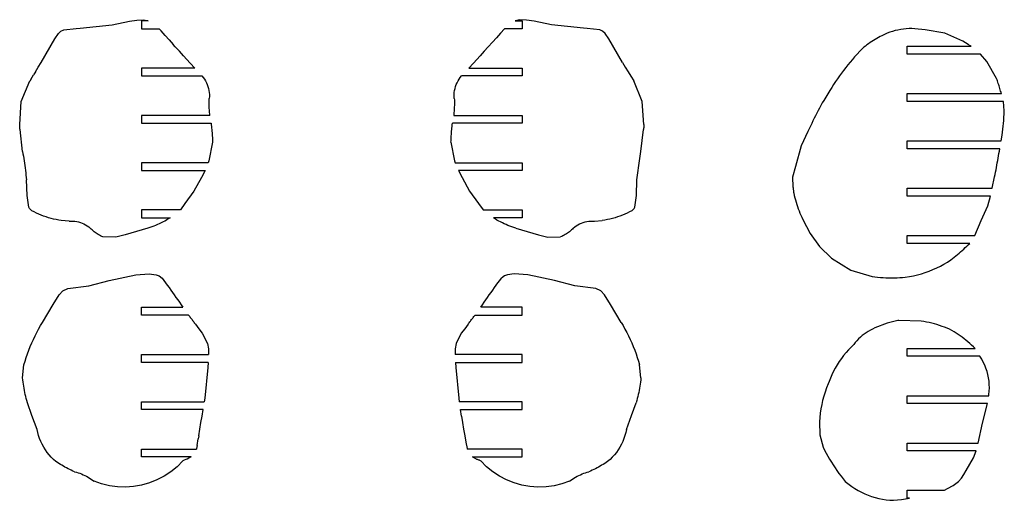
# Model space of a CAD drawing. Extents: x -170 to 170, y -270 to 270.
# Tile 9 of 31: x -114 to -67, y -71 to -48. Entities that reach past the tile are written whole.
import ezdxf

# ---------------------------------------------------------------- set-up
doc = ezdxf.new("R2010")
doc.units = 0
doc.header["$MEASUREMENT"] = 0
doc.layers.get('0').update_dxf_attribs({"linetype": 'CONTINUOUS'})

msp = doc.modelspace()

# ---------------------------------------------------------------- linework, layer by layer
for p, q in [((-109.108, -47.79), (-108.75, -47.732)), ((-108.75, -47.732), (-108.427, -47.717)), ((-108.538, -47.77), (-108.538, -48.145)), ((-108.211, -47.77), (-108.538, -47.77)), ((-108.427, -47.717), (-108.211, -47.77)), ((-90.537, -47.717), (-90.753, -47.77)), ((-90.753, -47.77), (-90.426, -47.77)), ((-90.214, -47.732), (-90.537, -47.717)), ((-90.426, -47.77), (-90.426, -48.145)), ((-89.855, -47.79), (-90.214, -47.732)), ((-112.366, -48.264), (-112.23, -48.196)), ((-112.23, -48.196), (-111.639, -48.141)), ((-111.639, -48.141), (-111.451, -48.126)), ((-111.451, -48.126), (-110.692, -48.045)), ((-110.692, -48.045), (-109.933, -47.962)), ((-109.933, -47.962), (-109.108, -47.79)), ((-108.538, -48.145), (-107.696, -48.145)), ((-107.6, -48.253), (-107.696, -48.145)), ((-91.267, -48.145), (-91.459, -48.36)), ((-90.426, -48.145), (-91.267, -48.145)), ((-89.031, -47.962), (-89.855, -47.79)), ((-88.272, -48.045), (-89.031, -47.962)), ((-87.513, -48.126), (-88.272, -48.045)), ((-87.325, -48.141), (-87.513, -48.126)), ((-86.733, -48.196), (-87.325, -48.141)), ((-86.597, -48.264), (-86.733, -48.196)), ((-72.68, -48.239), (-72.809, -48.276)), ((-72.549, -48.209), (-72.68, -48.239)), ((-72.417, -48.183), (-72.549, -48.209)), ((-72.284, -48.164), (-72.417, -48.183)), ((-72.15, -48.151), (-72.284, -48.164)), ((-72.016, -48.143), (-72.15, -48.151)), ((-71.882, -48.142), (-72.016, -48.143)), ((-71.747, -48.146), (-71.882, -48.142)), ((-71.249, -48.202), (-71.747, -48.146)), ((-70.319, -48.362), (-71.249, -48.202)), ((-113.314, -49.754), (-112.664, -48.634)), ((-112.664, -48.634), (-112.481, -48.37)), ((-112.481, -48.37), (-112.366, -48.264)), ((-107.409, -48.468), (-107.6, -48.253)), ((-107.217, -48.682), (-107.409, -48.468)), ((-107.217, -48.682), (-107.024, -48.896)), ((-91.651, -48.575), (-91.843, -48.789)), ((-91.459, -48.36), (-91.651, -48.575)), ((-86.482, -48.37), (-86.597, -48.264)), ((-86.3, -48.634), (-86.482, -48.37)), ((-85.65, -49.754), (-86.3, -48.634)), ((-73.713, -48.703), (-73.791, -48.753)), ((-73.634, -48.655), (-73.713, -48.703)), ((-73.553, -48.608), (-73.634, -48.655)), ((-73.472, -48.563), (-73.553, -48.608)), ((-73.389, -48.52), (-73.472, -48.563)), ((-73.306, -48.478), (-73.389, -48.52)), ((-73.185, -48.42), (-73.306, -48.478)), ((-73.062, -48.366), (-73.185, -48.42)), ((-72.936, -48.318), (-73.062, -48.366)), ((-72.809, -48.276), (-72.936, -48.318)), ((-69.456, -48.732), (-70.319, -48.362)), ((-106.928, -49.003), (-107.024, -48.896)), ((-106.734, -49.217), (-106.928, -49.003)), ((-92.036, -49.003), (-92.229, -49.217)), ((-91.843, -48.789), (-92.036, -49.003)), ((-74.237, -49.089), (-74.607, -49.492)), ((-74.166, -49.029), (-74.237, -49.089)), ((-74.093, -48.971), (-74.166, -49.029)), ((-74.02, -48.914), (-74.093, -48.971)), ((-73.945, -48.859), (-74.02, -48.914)), ((-73.869, -48.805), (-73.945, -48.859)), ((-73.791, -48.753), (-73.869, -48.805)), ((-72.113, -48.983), (-69.068, -48.983)), ((-72.113, -49.358), (-72.113, -48.983)), ((-69.208, -48.894), (-69.456, -48.732)), ((-69.173, -48.917), (-69.208, -48.894)), ((-69.138, -48.939), (-69.173, -48.917)), ((-69.103, -48.961), (-69.138, -48.939)), ((-69.068, -48.983), (-69.103, -48.961)), ((-106.54, -49.43), (-106.734, -49.217)), ((-106.54, -49.43), (-106.223, -49.782)), ((-92.423, -49.43), (-92.74, -49.782)), ((-92.229, -49.217), (-92.423, -49.43)), ((-74.716, -49.615), (-74.823, -49.741)), ((-74.607, -49.492), (-74.716, -49.615)), ((-68.617, -49.358), (-72.113, -49.358)), ((-68.317, -49.704), (-68.617, -49.358)), ((-113.579, -50.191), (-113.446, -49.973)), ((-113.446, -49.973), (-113.314, -49.754)), ((-108.538, -50.02), (-108.538, -50.395)), ((-106.002, -50.02), (-108.538, -50.02)), ((-106.223, -49.782), (-106.002, -50.02)), ((-92.74, -49.782), (-92.961, -50.02)), ((-92.961, -50.02), (-90.426, -50.02)), ((-90.426, -50.02), (-90.426, -50.395)), ((-85.65, -49.754), (-85.518, -49.973)), ((-85.518, -49.973), (-85.385, -50.191)), ((-75.032, -49.997), (-75.133, -50.127)), ((-74.928, -49.868), (-75.032, -49.997)), ((-74.823, -49.741), (-74.928, -49.868)), ((-67.851, -50.515), (-68.317, -49.704)), ((-113.801, -50.555), (-113.846, -50.627)), ((-113.801, -50.555), (-113.667, -50.337)), ((-113.579, -50.191), (-113.667, -50.337)), ((-108.538, -50.395), (-105.66, -50.395)), ((-105.66, -50.395), (-105.598, -50.469)), ((-105.598, -50.469), (-105.541, -50.548)), ((-105.541, -50.548), (-105.49, -50.63)), ((-93.474, -50.63), (-93.423, -50.548)), ((-93.423, -50.548), (-93.366, -50.469)), ((-93.366, -50.469), (-93.304, -50.395)), ((-90.426, -50.395), (-93.304, -50.395)), ((-85.385, -50.191), (-85.252, -50.409)), ((-85.252, -50.409), (-85.118, -50.627)), ((-75.424, -50.528), (-75.517, -50.664)), ((-75.329, -50.393), (-75.424, -50.528)), ((-75.232, -50.259), (-75.329, -50.393)), ((-75.133, -50.127), (-75.232, -50.259)), ((-67.831, -50.574), (-67.851, -50.515)), ((-67.811, -50.634), (-67.831, -50.574)), ((-114.252, -51.616), (-113.846, -50.627)), ((-105.49, -50.63), (-105.444, -50.716)), ((-105.444, -50.716), (-105.405, -50.805)), ((-105.405, -50.805), (-105.372, -50.896)), ((-105.372, -50.896), (-105.345, -50.989)), ((-105.345, -50.989), (-105.325, -51.084)), ((-93.638, -51.084), (-93.618, -50.989)), ((-93.618, -50.989), (-93.591, -50.896)), ((-93.591, -50.896), (-93.558, -50.805)), ((-93.558, -50.805), (-93.519, -50.716)), ((-93.519, -50.716), (-93.474, -50.63)), ((-84.712, -51.616), (-85.118, -50.627)), ((-75.696, -50.941), (-75.783, -51.082)), ((-75.608, -50.802), (-75.696, -50.941)), ((-75.517, -50.664), (-75.608, -50.802)), ((-67.791, -50.693), (-67.811, -50.634)), ((-67.772, -50.753), (-67.791, -50.693)), ((-67.753, -50.812), (-67.772, -50.753)), ((-67.734, -50.872), (-67.753, -50.812)), ((-67.715, -50.932), (-67.734, -50.872)), ((-67.697, -50.992), (-67.715, -50.932)), ((-67.679, -51.052), (-67.697, -50.992)), ((-67.661, -51.112), (-67.679, -51.052)), ((-105.325, -51.084), (-105.312, -51.18)), ((-105.313, -51.537), (-105.311, -51.47)), ((-105.312, -51.18), (-105.305, -51.277)), ((-105.305, -51.374), (-105.311, -51.47)), ((-105.305, -51.277), (-105.305, -51.374)), ((-93.659, -51.277), (-93.652, -51.18)), ((-93.659, -51.374), (-93.659, -51.277)), ((-93.652, -51.47), (-93.659, -51.374)), ((-93.652, -51.18), (-93.638, -51.084)), ((-93.652, -51.47), (-93.651, -51.537)), ((-75.783, -51.082), (-76.08, -51.556)), ((-72.113, -51.233), (-67.627, -51.233)), ((-72.113, -51.608), (-72.113, -51.233)), ((-67.644, -51.172), (-67.661, -51.112)), ((-67.627, -51.233), (-67.644, -51.172)), ((-114.329, -52.702), (-114.252, -51.616)), ((-105.314, -51.604), (-105.313, -51.537)), ((-105.314, -51.67), (-105.314, -51.604)), ((-105.313, -51.737), (-105.314, -51.67)), ((-105.312, -51.804), (-105.313, -51.737)), ((-105.31, -51.871), (-105.312, -51.804)), ((-105.308, -51.937), (-105.31, -51.871)), ((-105.305, -52.004), (-105.308, -51.937)), ((-93.656, -51.937), (-93.659, -52.004)), ((-93.653, -51.871), (-93.656, -51.937)), ((-93.651, -51.804), (-93.653, -51.871)), ((-93.651, -51.537), (-93.65, -51.604)), ((-93.65, -51.737), (-93.651, -51.804)), ((-93.65, -51.604), (-93.65, -51.67)), ((-93.65, -51.67), (-93.65, -51.737)), ((-84.635, -52.702), (-84.712, -51.616)), ((-76.276, -51.92), (-76.34, -52.042)), ((-76.211, -51.798), (-76.276, -51.92)), ((-76.146, -51.677), (-76.211, -51.798)), ((-76.08, -51.556), (-76.146, -51.677)), ((-67.524, -51.608), (-72.113, -51.608)), ((-67.487, -52.054), (-67.524, -51.608)), ((-108.538, -52.27), (-108.538, -52.645)), ((-105.284, -52.27), (-108.538, -52.27)), ((-105.301, -52.07), (-105.305, -52.004)), ((-105.296, -52.137), (-105.301, -52.07)), ((-105.29, -52.204), (-105.296, -52.137)), ((-105.284, -52.27), (-105.29, -52.204)), ((-93.673, -52.204), (-93.679, -52.27)), ((-93.679, -52.27), (-90.426, -52.27)), ((-93.668, -52.137), (-93.673, -52.204)), ((-93.663, -52.07), (-93.668, -52.137)), ((-93.659, -52.004), (-93.663, -52.07)), ((-90.426, -52.27), (-90.426, -52.645)), ((-76.528, -52.41), (-76.589, -52.533)), ((-76.466, -52.287), (-76.528, -52.41)), ((-76.403, -52.164), (-76.466, -52.287)), ((-76.34, -52.042), (-76.403, -52.164)), ((-67.509, -52.516), (-67.487, -52.054)), ((-114.328, -52.722), (-114.329, -52.702)), ((-114.327, -52.742), (-114.328, -52.722)), ((-114.326, -52.763), (-114.327, -52.742)), ((-114.325, -52.783), (-114.326, -52.763)), ((-114.324, -52.803), (-114.325, -52.783)), ((-114.322, -52.824), (-114.324, -52.803)), ((-114.321, -52.844), (-114.322, -52.824)), ((-114.32, -52.864), (-114.321, -52.844)), ((-114.319, -52.885), (-114.32, -52.864)), ((-114.317, -52.905), (-114.319, -52.885)), ((-114.316, -52.925), (-114.317, -52.905)), ((-114.314, -52.945), (-114.316, -52.925)), ((-108.538, -52.645), (-105.222, -52.645)), ((-105.222, -52.645), (-105.213, -52.72)), ((-105.213, -52.72), (-105.204, -52.796)), ((-105.204, -52.796), (-105.196, -52.871)), ((-105.196, -52.871), (-105.189, -52.946)), ((-93.775, -52.946), (-93.767, -52.871)), ((-93.767, -52.871), (-93.759, -52.796)), ((-93.759, -52.796), (-93.751, -52.72)), ((-93.751, -52.72), (-93.742, -52.645)), ((-90.426, -52.645), (-93.742, -52.645)), ((-84.648, -52.925), (-84.649, -52.945)), ((-84.646, -52.905), (-84.648, -52.925)), ((-84.645, -52.885), (-84.646, -52.905)), ((-84.643, -52.864), (-84.645, -52.885)), ((-84.642, -52.844), (-84.643, -52.864)), ((-84.641, -52.824), (-84.642, -52.844)), ((-84.64, -52.803), (-84.641, -52.824)), ((-84.639, -52.783), (-84.64, -52.803)), ((-84.638, -52.763), (-84.639, -52.783)), ((-84.637, -52.742), (-84.638, -52.763)), ((-84.636, -52.722), (-84.637, -52.742)), ((-84.635, -52.702), (-84.636, -52.722)), ((-76.769, -52.905), (-76.827, -53.03)), ((-76.709, -52.781), (-76.769, -52.905)), ((-76.65, -52.657), (-76.709, -52.781)), ((-76.589, -52.533), (-76.65, -52.657)), ((-67.593, -53.214), (-67.55, -52.926)), ((-67.55, -52.926), (-67.509, -52.516)), ((-114.189, -53.984), (-114.314, -52.945)), ((-105.189, -52.946), (-105.182, -53.022)), ((-105.182, -53.022), (-105.176, -53.098)), ((-105.176, -53.098), (-105.171, -53.173)), ((-105.171, -53.173), (-105.166, -53.249)), ((-105.166, -53.249), (-105.162, -53.325)), ((-105.162, -53.325), (-105.159, -53.4)), ((-93.805, -53.4), (-93.801, -53.325)), ((-93.801, -53.325), (-93.797, -53.249)), ((-93.797, -53.249), (-93.793, -53.173)), ((-93.793, -53.173), (-93.787, -53.098)), ((-93.787, -53.098), (-93.781, -53.022)), ((-93.781, -53.022), (-93.775, -52.946)), ((-84.774, -53.984), (-84.649, -52.945)), ((-76.827, -53.03), (-77.148, -53.726)), ((-67.639, -53.483), (-67.593, -53.214)), ((-105.154, -53.552), (-105.324, -54.43)), ((-105.159, -53.4), (-105.156, -53.476)), ((-105.156, -53.476), (-105.154, -53.552)), ((-93.81, -53.552), (-93.808, -53.476)), ((-93.81, -53.552), (-93.64, -54.43)), ((-93.808, -53.476), (-93.805, -53.4)), ((-77.148, -53.726), (-77.425, -54.71)), ((-72.113, -53.483), (-67.639, -53.483)), ((-72.113, -53.858), (-72.113, -53.483)), ((-67.704, -53.858), (-72.113, -53.858)), ((-67.723, -53.969), (-67.704, -53.858)), ((-114.189, -53.984), (-114.172, -54.097)), ((-114.172, -54.097), (-114.155, -54.209)), ((-114.155, -54.209), (-114.139, -54.322)), ((-114.139, -54.322), (-114.122, -54.435)), ((-84.841, -54.435), (-84.825, -54.322)), ((-84.825, -54.322), (-84.808, -54.209)), ((-84.808, -54.209), (-84.791, -54.097)), ((-84.791, -54.097), (-84.774, -53.984)), ((-67.801, -54.413), (-67.781, -54.302)), ((-67.781, -54.302), (-67.762, -54.191)), ((-67.762, -54.191), (-67.742, -54.08)), ((-67.742, -54.08), (-67.723, -53.969)), ((-114.122, -54.435), (-114.106, -54.547)), ((-114.106, -54.547), (-114.09, -54.66)), ((-114.09, -54.66), (-114.075, -54.773)), ((-114.075, -54.773), (-114.059, -54.885)), ((-108.538, -54.52), (-108.538, -54.895)), ((-105.355, -54.52), (-108.538, -54.52)), ((-105.324, -54.43), (-105.355, -54.52)), ((-93.64, -54.43), (-93.608, -54.52)), ((-93.608, -54.52), (-90.426, -54.52)), ((-90.426, -54.52), (-90.426, -54.895)), ((-84.904, -54.885), (-84.889, -54.773)), ((-84.889, -54.773), (-84.873, -54.66)), ((-84.873, -54.66), (-84.857, -54.547)), ((-84.857, -54.547), (-84.841, -54.435)), ((-77.425, -54.71), (-77.559, -55.203)), ((-67.882, -54.857), (-67.862, -54.746)), ((-67.862, -54.746), (-67.841, -54.635)), ((-67.841, -54.635), (-67.821, -54.524)), ((-67.821, -54.524), (-67.801, -54.413)), ((-114.059, -54.885), (-114.044, -54.998)), ((-114.044, -54.998), (-114.029, -55.111)), ((-114.029, -55.111), (-114.014, -55.224)), ((-114.014, -55.224), (-114, -55.337)), ((-108.538, -54.895), (-105.512, -54.895)), ((-105.685, -55.233), (-106.038, -55.877)), ((-105.512, -54.895), (-105.685, -55.233)), ((-93.451, -54.895), (-93.278, -55.233)), ((-90.426, -54.895), (-93.451, -54.895)), ((-93.278, -55.233), (-92.925, -55.877)), ((-84.964, -55.337), (-84.949, -55.224)), ((-84.949, -55.224), (-84.934, -55.111)), ((-84.934, -55.111), (-84.919, -54.998)), ((-84.919, -54.998), (-84.904, -54.885)), ((-77.559, -55.203), (-77.543, -55.67)), ((-68.064, -55.733), (-67.946, -55.189)), ((-67.946, -55.189), (-67.924, -55.078)), ((-67.924, -55.078), (-67.903, -54.967)), ((-67.903, -54.967), (-67.882, -54.857)), ((-113.978, -56.082), (-114, -55.337)), ((-84.986, -56.082), (-84.964, -55.337)), ((-77.543, -55.67), (-77.538, -55.712)), ((-77.538, -55.712), (-77.535, -55.734)), ((-77.535, -55.734), (-77.532, -55.756)), ((-72.113, -56.108), (-72.113, -55.733)), ((-72.113, -55.733), (-68.064, -55.733)), ((-113.892, -56.633), (-113.978, -56.082)), ((-106.038, -55.877), (-106.465, -56.462)), ((-92.925, -55.877), (-92.499, -56.462)), ((-85.072, -56.633), (-84.986, -56.082)), ((-77.532, -55.756), (-77.53, -55.779)), ((-77.53, -55.779), (-77.527, -55.801)), ((-77.527, -55.801), (-77.524, -55.823)), ((-77.524, -55.823), (-77.521, -55.845)), ((-77.521, -55.845), (-77.518, -55.867)), ((-77.518, -55.867), (-77.515, -55.889)), ((-77.515, -55.889), (-77.512, -55.911)), ((-77.512, -55.911), (-77.509, -55.933)), ((-77.509, -55.933), (-77.506, -55.955)), ((-77.506, -55.955), (-77.503, -55.977)), ((-77.503, -55.977), (-77.478, -56.084)), ((-77.478, -56.084), (-77.452, -56.19)), ((-77.452, -56.19), (-77.423, -56.296)), ((-68.148, -56.108), (-72.113, -56.108)), ((-68.273, -56.575), (-68.148, -56.108)), ((-113.859, -56.702), (-113.892, -56.633)), ((-106.465, -56.462), (-106.685, -56.77)), ((-92.499, -56.462), (-92.279, -56.77)), ((-85.104, -56.702), (-85.072, -56.633)), ((-77.423, -56.296), (-77.393, -56.401)), ((-77.393, -56.401), (-77.361, -56.506)), ((-77.361, -56.506), (-77.326, -56.61)), ((-77.326, -56.61), (-77.29, -56.713)), ((-68.585, -57.276), (-68.273, -56.575)), ((-113.789, -56.783), (-113.859, -56.702)), ((-113.757, -56.81), (-113.789, -56.783)), ((-113.647, -56.867), (-113.757, -56.81)), ((-113.535, -56.921), (-113.647, -56.867)), ((-113.422, -56.972), (-113.535, -56.921)), ((-113.308, -57.019), (-113.422, -56.972)), ((-113.192, -57.063), (-113.308, -57.019)), ((-113.075, -57.103), (-113.192, -57.063)), ((-112.956, -57.14), (-113.075, -57.103)), ((-112.837, -57.173), (-112.956, -57.14)), ((-108.538, -56.77), (-108.538, -57.145)), ((-106.685, -56.77), (-108.538, -56.77)), ((-108.538, -57.145), (-107.176, -57.145)), ((-107.176, -57.145), (-107.258, -57.197)), ((-92.279, -56.77), (-90.426, -56.77)), ((-91.705, -57.197), (-91.787, -57.145)), ((-90.426, -57.145), (-91.787, -57.145)), ((-90.426, -56.77), (-90.426, -57.145)), ((-86.007, -57.14), (-86.127, -57.173)), ((-85.889, -57.103), (-86.007, -57.14)), ((-85.772, -57.063), (-85.889, -57.103)), ((-85.656, -57.019), (-85.772, -57.063)), ((-85.541, -56.972), (-85.656, -57.019)), ((-85.428, -56.921), (-85.541, -56.972)), ((-85.317, -56.867), (-85.428, -56.921)), ((-85.207, -56.81), (-85.317, -56.867)), ((-85.207, -56.81), (-85.174, -56.783)), ((-85.174, -56.783), (-85.104, -56.702)), ((-77.29, -56.713), (-77.252, -56.815)), ((-77.252, -56.815), (-77.212, -56.917)), ((-77.212, -56.917), (-77.17, -57.018)), ((-77.17, -57.018), (-77.126, -57.119)), ((-77.126, -57.119), (-77.08, -57.218)), ((-112.717, -57.203), (-112.837, -57.173)), ((-112.595, -57.228), (-112.717, -57.203)), ((-112.473, -57.251), (-112.595, -57.228)), ((-112.351, -57.269), (-112.473, -57.251)), ((-111.979, -57.306), (-112.351, -57.269)), ((-111.979, -57.306), (-111.889, -57.3)), ((-111.889, -57.3), (-111.798, -57.3)), ((-111.798, -57.3), (-111.707, -57.307)), ((-111.707, -57.307), (-111.617, -57.32)), ((-111.617, -57.32), (-111.528, -57.339)), ((-111.528, -57.339), (-111.441, -57.364)), ((-111.441, -57.364), (-111.356, -57.395)), ((-111.356, -57.395), (-111.273, -57.432)), ((-111.273, -57.432), (-111.193, -57.474)), ((-111.193, -57.474), (-111.115, -57.522)), ((-111.115, -57.522), (-111.042, -57.576)), ((-111.042, -57.576), (-110.972, -57.634)), ((-108.138, -57.605), (-108.231, -57.634)), ((-108.046, -57.574), (-108.138, -57.605)), ((-107.955, -57.541), (-108.046, -57.574)), ((-107.864, -57.506), (-107.955, -57.541)), ((-107.774, -57.468), (-107.864, -57.506)), ((-107.686, -57.428), (-107.774, -57.468)), ((-107.598, -57.386), (-107.686, -57.428)), ((-107.511, -57.342), (-107.598, -57.386)), ((-107.426, -57.296), (-107.511, -57.342)), ((-107.341, -57.248), (-107.426, -57.296)), ((-107.258, -57.197), (-107.341, -57.248)), ((-91.622, -57.248), (-91.705, -57.197)), ((-91.538, -57.296), (-91.622, -57.248)), ((-91.452, -57.342), (-91.538, -57.296)), ((-91.366, -57.386), (-91.452, -57.342)), ((-91.278, -57.428), (-91.366, -57.386)), ((-91.189, -57.468), (-91.278, -57.428)), ((-91.1, -57.506), (-91.189, -57.468)), ((-91.009, -57.541), (-91.1, -57.506)), ((-90.918, -57.574), (-91.009, -57.541)), ((-90.825, -57.605), (-90.918, -57.574)), ((-90.732, -57.634), (-90.825, -57.605)), ((-87.991, -57.634), (-87.922, -57.576)), ((-87.922, -57.576), (-87.848, -57.522)), ((-87.848, -57.522), (-87.771, -57.474)), ((-87.771, -57.474), (-87.691, -57.432)), ((-87.691, -57.432), (-87.608, -57.395)), ((-87.608, -57.395), (-87.522, -57.364)), ((-87.522, -57.364), (-87.435, -57.339)), ((-87.435, -57.339), (-87.346, -57.32)), ((-87.346, -57.32), (-87.256, -57.307)), ((-87.256, -57.307), (-87.166, -57.3)), ((-87.166, -57.3), (-87.075, -57.3)), ((-87.075, -57.3), (-86.984, -57.306)), ((-86.984, -57.306), (-86.613, -57.269)), ((-86.49, -57.251), (-86.613, -57.269)), ((-86.368, -57.228), (-86.49, -57.251)), ((-86.247, -57.203), (-86.368, -57.228)), ((-86.127, -57.173), (-86.247, -57.203)), ((-77.08, -57.218), (-76.718, -57.886)), ((-68.886, -57.983), (-68.585, -57.276)), ((-110.93, -57.679), (-110.972, -57.634)), ((-110.886, -57.723), (-110.93, -57.679)), ((-110.841, -57.764), (-110.886, -57.723)), ((-110.793, -57.804), (-110.841, -57.764)), ((-110.745, -57.842), (-110.793, -57.804)), ((-110.695, -57.878), (-110.745, -57.842)), ((-110.643, -57.912), (-110.695, -57.878)), ((-110.59, -57.944), (-110.643, -57.912)), ((-110.536, -57.974), (-110.59, -57.944)), ((-110.481, -58.001), (-110.536, -57.974)), ((-110.424, -58.027), (-110.481, -58.001)), ((-110.367, -58.05), (-110.424, -58.027)), ((-109.753, -58.065), (-110.367, -58.05)), ((-109.31, -57.947), (-109.753, -58.065)), ((-108.231, -57.634), (-109.31, -57.947)), ((-90.732, -57.634), (-89.654, -57.947)), ((-89.654, -57.947), (-89.211, -58.065)), ((-89.211, -58.065), (-88.596, -58.05)), ((-88.539, -58.027), (-88.596, -58.05)), ((-88.483, -58.001), (-88.539, -58.027)), ((-88.428, -57.974), (-88.483, -58.001)), ((-88.373, -57.944), (-88.428, -57.974)), ((-88.321, -57.912), (-88.373, -57.944)), ((-88.269, -57.878), (-88.321, -57.912)), ((-88.219, -57.842), (-88.269, -57.878)), ((-88.17, -57.804), (-88.219, -57.842)), ((-88.123, -57.764), (-88.17, -57.804)), ((-88.077, -57.723), (-88.123, -57.764)), ((-88.034, -57.679), (-88.077, -57.723)), ((-87.991, -57.634), (-88.034, -57.679)), ((-76.718, -57.886), (-76.279, -58.506)), ((-72.113, -57.983), (-68.886, -57.983)), ((-72.113, -58.358), (-72.113, -57.983)), ((-76.279, -58.506), (-75.704, -59.071)), ((-69.128, -58.358), (-72.113, -58.358)), ((-69.344, -58.564), (-69.271, -58.496)), ((-69.271, -58.496), (-69.199, -58.427)), ((-69.199, -58.427), (-69.128, -58.358)), ((-69.869, -59.02), (-69.792, -58.957)), ((-69.792, -58.957), (-69.716, -58.894)), ((-69.716, -58.894), (-69.64, -58.829)), ((-69.64, -58.829), (-69.565, -58.764)), ((-69.565, -58.764), (-69.49, -58.698)), ((-69.49, -58.698), (-69.417, -58.631)), ((-69.417, -58.631), (-69.344, -58.564)), ((-75.704, -59.071), (-74.796, -59.628)), ((-70.704, -59.527), (-70.529, -59.441)), ((-70.529, -59.441), (-70.357, -59.348)), ((-70.357, -59.348), (-70.189, -59.249)), ((-70.189, -59.249), (-70.025, -59.144)), ((-70.025, -59.144), (-69.947, -59.083)), ((-69.947, -59.083), (-69.869, -59.02)), ((-110.071, -60.125), (-108.805, -59.857)), ((-108.805, -59.857), (-108.163, -59.802)), ((-108.163, -59.802), (-107.843, -59.849)), ((-107.843, -59.849), (-107.692, -59.909)), ((-107.692, -59.909), (-107.558, -60.009)), ((-91.272, -59.909), (-91.405, -60.009)), ((-91.12, -59.849), (-91.272, -59.909)), ((-90.801, -59.802), (-91.12, -59.849)), ((-90.159, -59.857), (-90.801, -59.802)), ((-88.893, -60.125), (-90.159, -59.857)), ((-74.796, -59.628), (-73.775, -59.933)), ((-73.775, -59.933), (-73.644, -59.951)), ((-73.644, -59.951), (-73.513, -59.966)), ((-72.197, -59.964), (-72.004, -59.935)), ((-72.004, -59.935), (-71.812, -59.898)), ((-71.812, -59.898), (-71.622, -59.854)), ((-71.622, -59.854), (-71.434, -59.802)), ((-71.434, -59.802), (-71.248, -59.744)), ((-71.248, -59.744), (-71.064, -59.678)), ((-71.064, -59.678), (-70.883, -59.606)), ((-70.883, -59.606), (-70.704, -59.527)), ((-112.044, -60.514), (-111.047, -60.384)), ((-111.047, -60.384), (-110.071, -60.125)), ((-107.558, -60.009), (-107.473, -60.123)), ((-107.473, -60.123), (-107.389, -60.237)), ((-107.389, -60.237), (-107.305, -60.351)), ((-107.305, -60.351), (-107.222, -60.466)), ((-91.742, -60.466), (-91.658, -60.351)), ((-91.658, -60.351), (-91.574, -60.237)), ((-91.574, -60.237), (-91.49, -60.123)), ((-91.49, -60.123), (-91.405, -60.009)), ((-87.917, -60.384), (-88.893, -60.125)), ((-86.919, -60.514), (-87.917, -60.384)), ((-73.513, -59.966), (-73.382, -59.978)), ((-73.382, -59.978), (-73.25, -59.987)), ((-73.25, -59.987), (-73.119, -59.994)), ((-73.119, -59.994), (-72.987, -59.998)), ((-72.987, -59.998), (-72.855, -59.999)), ((-72.855, -59.999), (-72.723, -59.998)), ((-72.723, -59.998), (-72.591, -59.993)), ((-72.591, -59.993), (-72.46, -59.986)), ((-72.46, -59.986), (-72.328, -59.977)), ((-72.328, -59.977), (-72.197, -59.964)), ((-112.743, -61.275), (-112.455, -60.812)), ((-112.455, -60.812), (-112.278, -60.614)), ((-112.278, -60.614), (-112.044, -60.514)), ((-107.222, -60.466), (-107.139, -60.581)), ((-107.139, -60.581), (-107.057, -60.696)), ((-107.057, -60.696), (-106.975, -60.812)), ((-106.975, -60.812), (-106.893, -60.928)), ((-92.07, -60.928), (-91.989, -60.812)), ((-91.989, -60.812), (-91.907, -60.696)), ((-91.907, -60.696), (-91.824, -60.581)), ((-91.824, -60.581), (-91.742, -60.466)), ((-86.685, -60.614), (-86.919, -60.514)), ((-86.508, -60.812), (-86.685, -60.614)), ((-86.221, -61.275), (-86.508, -60.812)), ((-113.246, -62.117), (-112.743, -61.275)), ((-106.893, -60.928), (-106.812, -61.044)), ((-106.812, -61.044), (-106.732, -61.161)), ((-106.732, -61.161), (-106.652, -61.278)), ((-106.652, -61.278), (-106.572, -61.395)), ((-92.391, -61.395), (-92.312, -61.278)), ((-92.312, -61.278), (-92.232, -61.161)), ((-92.232, -61.161), (-92.151, -61.044)), ((-92.151, -61.044), (-92.07, -60.928)), ((-85.717, -62.117), (-86.221, -61.275)), ((-108.538, -61.77), (-108.538, -61.395)), ((-108.538, -61.395), (-106.572, -61.395)), ((-106.298, -61.77), (-108.538, -61.77)), ((-106.298, -61.77), (-106.27, -61.806)), ((-106.27, -61.806), (-106.242, -61.843)), ((-92.722, -61.843), (-92.694, -61.806)), ((-92.694, -61.806), (-92.666, -61.77)), ((-92.666, -61.77), (-90.426, -61.77)), ((-90.426, -61.395), (-92.391, -61.395)), ((-90.426, -61.77), (-90.426, -61.395)), ((-113.43, -62.436), (-113.34, -62.275)), ((-113.34, -62.275), (-113.246, -62.117)), ((-106.242, -61.843), (-106.214, -61.879)), ((-106.214, -61.879), (-106.186, -61.916)), ((-106.186, -61.916), (-106.159, -61.952)), ((-106.159, -61.952), (-106.131, -61.989)), ((-106.131, -61.989), (-106.104, -62.026)), ((-106.104, -62.026), (-106.076, -62.062)), ((-106.076, -62.062), (-106.049, -62.099)), ((-106.049, -62.099), (-106.021, -62.136)), ((-106.021, -62.136), (-105.994, -62.173)), ((-105.994, -62.173), (-105.967, -62.21)), ((-105.967, -62.21), (-105.805, -62.425)), ((-92.997, -62.21), (-93.159, -62.426)), ((-92.997, -62.21), (-92.97, -62.173)), ((-92.97, -62.173), (-92.942, -62.136)), ((-92.942, -62.136), (-92.915, -62.099)), ((-92.915, -62.099), (-92.887, -62.062)), ((-92.887, -62.062), (-92.86, -62.026)), ((-92.86, -62.026), (-92.832, -61.989)), ((-92.832, -61.989), (-92.805, -61.952)), ((-92.805, -61.952), (-92.777, -61.916)), ((-92.777, -61.916), (-92.749, -61.879)), ((-92.749, -61.879), (-92.722, -61.843)), ((-85.717, -62.117), (-85.624, -62.275)), ((-85.624, -62.275), (-85.534, -62.436)), ((-73.058, -62.151), (-73.648, -62.386)), ((-72.552, -62.036), (-73.058, -62.151)), ((-72.505, -62.034), (-72.552, -62.036)), ((-71.441, -62.056), (-72.505, -62.034)), ((-71.315, -62.077), (-71.441, -62.056)), ((-71.189, -62.101), (-71.315, -62.077)), ((-71.063, -62.128), (-71.189, -62.101)), ((-70.939, -62.158), (-71.063, -62.128)), ((-70.815, -62.191), (-70.939, -62.158)), ((-70.692, -62.227), (-70.815, -62.191)), ((-70.57, -62.265), (-70.692, -62.227)), ((-70.449, -62.307), (-70.57, -62.265)), ((-113.677, -62.929), (-113.598, -62.763)), ((-113.598, -62.763), (-113.516, -62.598)), ((-113.516, -62.598), (-113.43, -62.436)), ((-105.805, -62.425), (-105.641, -62.639)), ((-105.641, -62.639), (-105.394, -63.125)), ((-93.322, -62.639), (-93.57, -63.125)), ((-93.159, -62.426), (-93.322, -62.639)), ((-85.534, -62.436), (-85.448, -62.598)), ((-85.448, -62.598), (-85.365, -62.763)), ((-85.365, -62.763), (-85.286, -62.929)), ((-74.246, -62.749), (-74.334, -62.825)), ((-74.154, -62.677), (-74.246, -62.749)), ((-74.058, -62.609), (-74.154, -62.677)), ((-73.96, -62.546), (-74.058, -62.609)), ((-73.858, -62.487), (-73.96, -62.546)), ((-73.754, -62.434), (-73.858, -62.487)), ((-73.648, -62.386), (-73.754, -62.434)), ((-70.329, -62.351), (-70.449, -62.307)), ((-70.21, -62.399), (-70.329, -62.351)), ((-70.092, -62.449), (-70.21, -62.399)), ((-69.976, -62.502), (-70.092, -62.449)), ((-69.877, -62.563), (-69.976, -62.502)), ((-69.779, -62.626), (-69.877, -62.563)), ((-69.682, -62.692), (-69.779, -62.626)), ((-69.587, -62.759), (-69.682, -62.692)), ((-69.493, -62.827), (-69.587, -62.759)), ((-113.824, -63.266), (-113.753, -63.097)), ((-113.753, -63.097), (-113.677, -62.929)), ((-105.394, -63.125), (-105.351, -63.384)), ((-93.57, -63.125), (-93.613, -63.384)), ((-85.286, -62.929), (-85.211, -63.097)), ((-85.211, -63.097), (-85.139, -63.266)), ((-74.648, -63.171), (-74.776, -63.296)), ((-74.576, -63.079), (-74.648, -63.171)), ((-74.5, -62.991), (-74.576, -63.079)), ((-74.419, -62.906), (-74.5, -62.991)), ((-74.334, -62.825), (-74.419, -62.906)), ((-69.401, -62.898), (-69.493, -62.827)), ((-69.31, -62.97), (-69.401, -62.898)), ((-69.22, -63.044), (-69.31, -62.97)), ((-69.132, -63.12), (-69.22, -63.044)), ((-69.045, -63.198), (-69.132, -63.12)), ((-68.959, -63.277), (-69.045, -63.198)), ((-114.016, -63.784), (-113.956, -63.61)), ((-113.956, -63.61), (-113.892, -63.437)), ((-113.892, -63.437), (-113.824, -63.266)), ((-108.538, -64.02), (-108.538, -63.645)), ((-108.538, -63.645), (-105.345, -63.645)), ((-105.351, -63.384), (-105.345, -63.645)), ((-93.613, -63.384), (-93.618, -63.645)), ((-90.426, -63.645), (-93.618, -63.645)), ((-90.426, -64.02), (-90.426, -63.645)), ((-85.139, -63.266), (-85.071, -63.437)), ((-85.071, -63.437), (-85.007, -63.61)), ((-85.007, -63.61), (-84.947, -63.784)), ((-75.13, -63.697), (-75.237, -63.839)), ((-75.017, -63.559), (-75.13, -63.697)), ((-74.899, -63.425), (-75.017, -63.559)), ((-74.776, -63.296), (-74.899, -63.425)), ((-72.113, -63.358), (-68.876, -63.358)), ((-72.113, -63.733), (-72.113, -63.358)), ((-68.876, -63.358), (-68.959, -63.277)), ((-114.188, -64.759), (-114.125, -64.135)), ((-114.125, -64.135), (-114.073, -63.959)), ((-114.073, -63.959), (-114.016, -63.784)), ((-105.365, -64.02), (-108.538, -64.02)), ((-105.365, -64.02), (-105.382, -64.268)), ((-93.599, -64.02), (-90.426, -64.02)), ((-93.599, -64.02), (-93.581, -64.268)), ((-84.947, -63.784), (-84.891, -63.959)), ((-84.891, -63.959), (-84.838, -64.135)), ((-84.775, -64.759), (-84.838, -64.135)), ((-75.435, -64.136), (-75.526, -64.29)), ((-75.339, -63.986), (-75.435, -64.136)), ((-75.237, -63.839), (-75.339, -63.986)), ((-68.646, -63.733), (-72.113, -63.733)), ((-68.562, -63.867), (-68.646, -63.733)), ((-68.486, -64.007), (-68.562, -63.867)), ((-68.418, -64.15), (-68.486, -64.007)), ((-68.36, -64.298), (-68.418, -64.15)), ((-105.382, -64.268), (-105.521, -65.717)), ((-93.581, -64.268), (-93.442, -65.717)), ((-75.688, -64.608), (-75.76, -64.771)), ((-75.61, -64.447), (-75.688, -64.608)), ((-75.526, -64.29), (-75.61, -64.447)), ((-68.31, -64.449), (-68.36, -64.298)), ((-68.269, -64.602), (-68.31, -64.449)), ((-68.237, -64.758), (-68.269, -64.602)), ((-114.178, -64.858), (-114.188, -64.759)), ((-114.166, -64.958), (-114.178, -64.858)), ((-114.152, -65.057), (-114.166, -64.958)), ((-114.137, -65.156), (-114.152, -65.057)), ((-84.81, -65.057), (-84.825, -65.157)), ((-84.797, -64.958), (-84.81, -65.057)), ((-84.785, -64.859), (-84.797, -64.958)), ((-84.775, -64.759), (-84.785, -64.859)), ((-75.871, -65.048), (-75.948, -65.239)), ((-75.826, -64.937), (-75.871, -65.048)), ((-75.76, -64.771), (-75.826, -64.937)), ((-68.215, -64.915), (-68.237, -64.758)), ((-68.202, -65.073), (-68.215, -64.915)), ((-68.199, -65.232), (-68.202, -65.073)), ((-114.12, -65.255), (-114.137, -65.156)), ((-114.102, -65.354), (-114.12, -65.255)), ((-114.082, -65.452), (-114.102, -65.354)), ((-114.061, -65.55), (-114.082, -65.452)), ((-114.039, -65.648), (-114.061, -65.55)), ((-84.901, -65.551), (-84.924, -65.648)), ((-84.879, -65.453), (-84.901, -65.551)), ((-84.86, -65.354), (-84.879, -65.453)), ((-84.842, -65.256), (-84.86, -65.354)), ((-84.825, -65.157), (-84.842, -65.256)), ((-76.017, -65.433), (-76.078, -65.631)), ((-75.948, -65.239), (-76.017, -65.433)), ((-68.228, -65.608), (-68.22, -65.549)), ((-68.22, -65.549), (-68.205, -65.391)), ((-68.205, -65.391), (-68.199, -65.232)), ((-114.015, -65.745), (-114.039, -65.648)), ((-113.989, -65.842), (-114.015, -65.745)), ((-113.962, -65.939), (-113.989, -65.842)), ((-113.747, -66.555), (-113.962, -65.939)), ((-108.538, -66.27), (-108.538, -65.895)), ((-108.538, -65.895), (-105.547, -65.895)), ((-105.521, -65.717), (-105.547, -65.895)), ((-93.442, -65.717), (-93.417, -65.895)), ((-90.426, -65.895), (-93.417, -65.895)), ((-90.426, -66.27), (-90.426, -65.895)), ((-85.216, -66.555), (-85.002, -65.939)), ((-84.974, -65.842), (-85.002, -65.939)), ((-84.948, -65.745), (-84.974, -65.842)), ((-84.924, -65.648), (-84.948, -65.745)), ((-76.176, -66.031), (-76.212, -66.234)), ((-76.131, -65.83), (-76.176, -66.031)), ((-76.078, -65.631), (-76.131, -65.83)), ((-72.113, -65.983), (-72.113, -65.608)), ((-72.113, -65.608), (-68.228, -65.608)), ((-68.291, -65.983), (-72.113, -65.983)), ((-68.523, -66.918), (-68.291, -65.983)), ((-105.602, -66.27), (-108.538, -66.27)), ((-105.652, -66.58), (-105.602, -66.27)), ((-93.361, -66.27), (-90.426, -66.27)), ((-93.311, -66.58), (-93.361, -66.27)), ((-76.241, -66.439), (-76.261, -66.644)), ((-76.212, -66.234), (-76.241, -66.439)), ((-113.501, -67.209), (-113.747, -66.555)), ((-105.755, -67.199), (-105.704, -66.89)), ((-105.704, -66.89), (-105.652, -66.58)), ((-93.311, -66.58), (-93.26, -66.89)), ((-93.26, -66.89), (-93.208, -67.199)), ((-85.462, -67.209), (-85.216, -66.555)), ((-76.272, -66.85), (-76.275, -67.056)), ((-76.261, -66.644), (-76.272, -66.85)), ((-68.735, -67.858), (-68.523, -66.918)), ((-113.47, -67.356), (-113.501, -67.209)), ((-113.429, -67.501), (-113.47, -67.356)), ((-105.808, -67.509), (-105.755, -67.199)), ((-93.208, -67.199), (-93.155, -67.509)), ((-85.494, -67.356), (-85.534, -67.501)), ((-85.462, -67.209), (-85.494, -67.356)), ((-76.275, -67.056), (-76.27, -67.263)), ((-76.27, -67.263), (-76.256, -67.468)), ((-113.381, -67.644), (-113.429, -67.501)), ((-113.324, -67.783), (-113.381, -67.644)), ((-113.26, -67.919), (-113.324, -67.783)), ((-113.187, -68.051), (-113.26, -67.919)), ((-105.889, -67.972), (-105.835, -67.663)), ((-105.808, -67.509), (-105.835, -67.663)), ((-93.155, -67.509), (-93.102, -67.818)), ((-93.102, -67.818), (-93.047, -68.127)), ((-85.704, -67.919), (-85.776, -68.051)), ((-85.639, -67.783), (-85.704, -67.919)), ((-85.583, -67.644), (-85.639, -67.783)), ((-85.534, -67.501), (-85.583, -67.644)), ((-76.256, -67.468), (-76.107, -68.057)), ((-72.113, -68.233), (-72.113, -67.858)), ((-72.113, -67.858), (-68.735, -67.858)), ((-113.108, -68.179), (-113.187, -68.051)), ((-113.021, -68.302), (-113.108, -68.179)), ((-112.927, -68.419), (-113.021, -68.302)), ((-108.538, -68.145), (-105.922, -68.145)), ((-108.538, -68.52), (-108.538, -68.145)), ((-105.916, -68.127), (-105.922, -68.145)), ((-105.889, -67.972), (-105.916, -68.127)), ((-93.047, -68.127), (-93.041, -68.145)), ((-90.426, -68.145), (-93.041, -68.145)), ((-90.426, -68.52), (-90.426, -68.145)), ((-85.943, -68.302), (-86.037, -68.419)), ((-85.856, -68.179), (-85.943, -68.302)), ((-85.776, -68.051), (-85.856, -68.179)), ((-76.107, -68.057), (-76.034, -68.201)), ((-76.034, -68.201), (-75.958, -68.344)), ((-75.958, -68.344), (-75.879, -68.486)), ((-68.823, -68.233), (-72.113, -68.233)), ((-68.952, -68.563), (-68.823, -68.233)), ((-112.826, -68.531), (-112.927, -68.419)), ((-112.719, -68.637), (-112.826, -68.531)), ((-112.607, -68.737), (-112.719, -68.637)), ((-112.536, -68.784), (-112.607, -68.737)), ((-112.465, -68.83), (-112.536, -68.784)), ((-112.393, -68.875), (-112.465, -68.83)), ((-106.176, -68.52), (-108.538, -68.52)), ((-106.57, -68.712), (-106.842, -68.985)), ((-106.504, -68.678), (-106.57, -68.712)), ((-106.418, -68.648), (-106.504, -68.678)), ((-106.362, -68.624), (-106.418, -68.648)), ((-106.28, -68.584), (-106.362, -68.624)), ((-106.227, -68.553), (-106.28, -68.584)), ((-106.176, -68.52), (-106.227, -68.553)), ((-92.762, -68.537), (-92.787, -68.52)), ((-92.787, -68.52), (-90.426, -68.52)), ((-92.736, -68.553), (-92.762, -68.537)), ((-92.71, -68.569), (-92.736, -68.553)), ((-92.684, -68.584), (-92.71, -68.569)), ((-92.657, -68.598), (-92.684, -68.584)), ((-92.629, -68.611), (-92.657, -68.598)), ((-92.602, -68.624), (-92.629, -68.611)), ((-92.574, -68.636), (-92.602, -68.624)), ((-92.546, -68.648), (-92.574, -68.636)), ((-92.517, -68.659), (-92.546, -68.648)), ((-92.489, -68.669), (-92.517, -68.659)), ((-92.46, -68.678), (-92.489, -68.669)), ((-92.46, -68.678), (-92.393, -68.712)), ((-92.122, -68.985), (-92.393, -68.712)), ((-86.498, -68.83), (-86.57, -68.875)), ((-86.427, -68.784), (-86.498, -68.83)), ((-86.357, -68.737), (-86.427, -68.784)), ((-86.244, -68.637), (-86.357, -68.737)), ((-86.137, -68.531), (-86.244, -68.637)), ((-86.037, -68.419), (-86.137, -68.531)), ((-75.879, -68.486), (-75.798, -68.626)), ((-75.798, -68.626), (-75.714, -68.764)), ((-75.714, -68.764), (-75.628, -68.901)), ((-69.122, -68.861), (-68.952, -68.563)), ((-112.321, -68.918), (-112.393, -68.875)), ((-112.248, -68.961), (-112.321, -68.918)), ((-112.174, -69.002), (-112.248, -68.961)), ((-112.099, -69.042), (-112.174, -69.002)), ((-112.024, -69.081), (-112.099, -69.042)), ((-111.948, -69.119), (-112.024, -69.081)), ((-111.872, -69.155), (-111.948, -69.119)), ((-111.795, -69.19), (-111.872, -69.155)), ((-111.717, -69.224), (-111.795, -69.19)), ((-111.717, -69.224), (-111.634, -69.247)), ((-111.634, -69.247), (-111.551, -69.272)), ((-111.551, -69.272), (-111.469, -69.3)), ((-111.469, -69.3), (-111.388, -69.331)), ((-107.139, -69.228), (-107.46, -69.44)), ((-106.842, -68.985), (-107.139, -69.228)), ((-91.824, -69.228), (-92.122, -68.985)), ((-91.503, -69.44), (-91.824, -69.228)), ((-87.575, -69.331), (-87.494, -69.3)), ((-87.494, -69.3), (-87.413, -69.272)), ((-87.413, -69.272), (-87.33, -69.247)), ((-87.33, -69.247), (-87.246, -69.224)), ((-87.169, -69.19), (-87.246, -69.224)), ((-87.092, -69.155), (-87.169, -69.19)), ((-87.015, -69.119), (-87.092, -69.155)), ((-86.94, -69.081), (-87.015, -69.119)), ((-86.864, -69.042), (-86.94, -69.081)), ((-86.79, -69.002), (-86.864, -69.042)), ((-86.716, -68.961), (-86.79, -69.002)), ((-86.643, -68.918), (-86.716, -68.961)), ((-86.57, -68.875), (-86.643, -68.918)), ((-75.628, -68.901), (-75.539, -69.036)), ((-75.539, -69.036), (-75.447, -69.169)), ((-75.447, -69.169), (-75.353, -69.301)), ((-75.353, -69.301), (-75.256, -69.43)), ((-69.411, -69.36), (-69.307, -69.171)), ((-69.307, -69.171), (-69.122, -68.861)), ((-111.388, -69.331), (-111.309, -69.365)), ((-111.309, -69.365), (-111.231, -69.401)), ((-111.231, -69.401), (-111.154, -69.44)), ((-111.154, -69.44), (-111.078, -69.482)), ((-111.078, -69.482), (-111.004, -69.527)), ((-111.004, -69.527), (-110.931, -69.574)), ((-110.931, -69.574), (-110.861, -69.623)), ((-110.861, -69.623), (-110.792, -69.675)), ((-110.429, -69.803), (-110.792, -69.675)), ((-108.158, -69.759), (-108.528, -69.864)), ((-107.801, -69.618), (-108.158, -69.759)), ((-107.46, -69.44), (-107.801, -69.618)), ((-91.163, -69.618), (-91.503, -69.44)), ((-90.805, -69.759), (-91.163, -69.618)), ((-90.435, -69.864), (-90.805, -69.759)), ((-88.172, -69.675), (-88.534, -69.803)), ((-88.172, -69.675), (-88.103, -69.623)), ((-88.103, -69.623), (-88.032, -69.574)), ((-88.032, -69.574), (-87.96, -69.527)), ((-87.96, -69.527), (-87.886, -69.482)), ((-87.886, -69.482), (-87.81, -69.44)), ((-87.81, -69.44), (-87.733, -69.401)), ((-87.733, -69.401), (-87.655, -69.365)), ((-87.655, -69.365), (-87.575, -69.331)), ((-75.256, -69.43), (-75.157, -69.558)), ((-75.157, -69.558), (-75.055, -69.684)), ((-75.055, -69.684), (-74.741, -69.92)), ((-69.917, -69.875), (-69.66, -69.692)), ((-69.66, -69.692), (-69.523, -69.536)), ((-69.523, -69.536), (-69.411, -69.36)), ((-110.055, -69.893), (-110.429, -69.803)), ((-109.674, -69.945), (-110.055, -69.893)), ((-109.29, -69.957), (-109.674, -69.945)), ((-108.907, -69.93), (-109.29, -69.957)), ((-108.528, -69.864), (-108.907, -69.93)), ((-90.057, -69.93), (-90.435, -69.864)), ((-89.673, -69.957), (-90.057, -69.93)), ((-89.289, -69.945), (-89.673, -69.957)), ((-88.908, -69.893), (-89.289, -69.945)), ((-88.534, -69.803), (-88.908, -69.893)), ((-74.741, -69.92), (-74.595, -70.02)), ((-74.595, -70.02), (-74.444, -70.112)), ((-74.444, -70.112), (-74.288, -70.197)), ((-74.288, -70.197), (-74.128, -70.273)), ((-72.113, -70.108), (-70.34, -70.108)), ((-72.113, -70.483), (-72.113, -70.108)), ((-70.34, -70.108), (-70.194, -70.029)), ((-70.194, -70.029), (-69.917, -69.875)), ((-74.128, -70.273), (-73.965, -70.342)), ((-73.965, -70.342), (-73.798, -70.402)), ((-73.798, -70.402), (-73.629, -70.454)), ((-73.629, -70.454), (-73.457, -70.498)), ((-73.457, -70.498), (-73.284, -70.532)), ((-73.284, -70.532), (-73.108, -70.559)), ((-73.108, -70.559), (-72.932, -70.576)), ((-72.932, -70.576), (-72.755, -70.584)), ((-72.755, -70.584), (-72.374, -70.543)), ((-72.374, -70.543), (-71.992, -70.483)), ((-71.992, -70.483), (-72.113, -70.483))]:
    msp.add_line(p, q)

doc.saveas('drawing.dxf')
